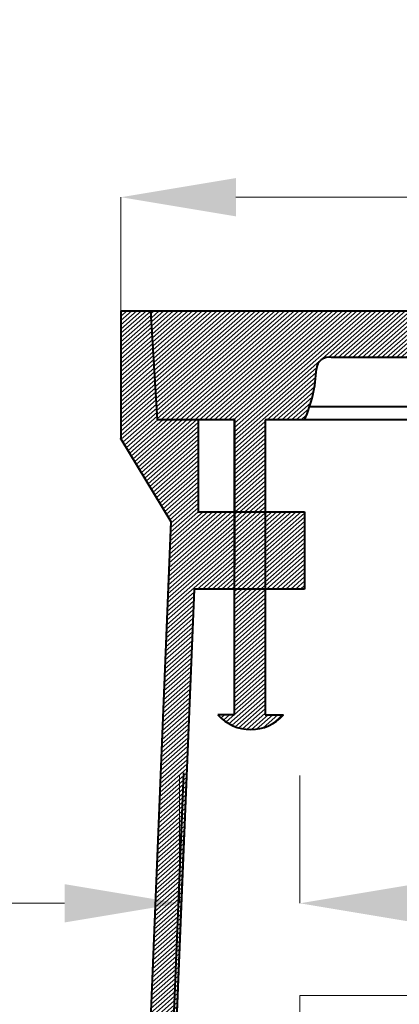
# Model space of a CAD drawing. Header units: metres. Extents: x 162359 to 162848, y 502589 to 502892.
# Tile 24 of 49: x 162842.684 to 162842.803, y 502689.659 to 502689.967. Entities that reach past the tile are written whole.
import ezdxf

# ---------------------------------------------------------------- set-up
doc = ezdxf.new("R2010")
doc.units = ezdxf.units.M
for name, color, linetype, lineweight in [('Default', 7, 'Continuous', 0), ('N-BH-IE-MEUBILAIR_WEGMEUBILAIR-G', 7, 'Continuous', 40), ('X-XX-AL-M', 7, 'Continuous', 18)]:
    doc.layers.add(name, color=color, linetype=linetype, lineweight=lineweight)
doc.styles.add('NLCS-ISO-M20-T18', font='NLCS-ISO.ttf', dxfattribs={"height": 0.036})
doc.dimstyles.new('NLCS-M20-T18-PIJL_L2_H2', dxfattribs={"dimscale": 0.02, "dimtxt": 2.5, "dimasz": 1.8, "dimexe": 2, "dimexo": 2, "dimgap": 0.7, "dimtad": 1, "dimzin": 0, "dimdsep": 46, "dimtxsty": 'NLCS-ISO-M20-T18', "dimcen": 0, "dimdle": 2, "dimclrd": 256, "dimclre": 256, "dimclrt": 10, "dimazin": 0, "dimtfac": 1, "dimtdec": 3, "dimtofl": 0, "dimtmove": 0, "dimatfit": 3, "dimfxl": 2, "dimfxlon": 1, "dimtfillclr": 256, "dimtolj": 1, "dimtzin": 0, "dimlwd": -1, "dimlwe": -1, "dimarcsym": 0})

# ---------------------------------------------------------------- blocks, each defined once
blk = doc.blocks.new('DGN_COMPLEXSHAPE7')
at = {"layer": 'N-BH-IE-MEUBILAIR_WEGMEUBILAIR-G', "lineweight": 13, "ltscale": 6.250000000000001}
for p, q in [((162832.2580794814, 502844.0247021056), (162832.2580794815, 502844.0247021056)), ((162832.1411927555, 502844.0172731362), (162832.1411927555, 502844.0172731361)), ((162832.3392677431, 502844.0152237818), (162832.2766366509, 502844.0112431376)), ((162832.3392677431, 502844.0152237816), (162832.3392677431, 502844.0152237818)), ((162832.2766366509, 502844.0112431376), (162832.2766366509, 502844.0112431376)), ((162832.1219637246, 502844.0014125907), (162832.09323227, 502843.9995865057)), ((162832.1219637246, 502844.0014125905), (162832.1219637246, 502844.0014125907)), ((162832.2546743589, 502844.0028091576), (162832.2546743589, 502844.0028091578)), ((162832.2548376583, 502844.0029496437), (162832.2548376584, 502844.0029496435)), ((162832.09323227, 502843.9995865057), (162832.0932322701, 502843.9995865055)), ((162832.0888423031, 502843.9956933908), (162832.0888423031, 502843.9956933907)), ((162832.1482658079, 502843.9953367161), (162832.148265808, 502843.995336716)), ((162832.0861222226, 502843.9795634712), (162832.0861222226, 502843.9795634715))]:
    blk.add_line(p, q, dxfattribs=at)
at = {"layer": 'N-BH-IE-MEUBILAIR_WEGMEUBILAIR-G', "lineweight": 13, "ltscale": 6.250000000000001, "flags": 128}
for points in [[(162832.2580794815, 502844.0247021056), (162832.3654236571, 502844.0315245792), (162832.3636727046, 502843.9977095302), (162832.3520024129, 502843.9969678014), (162832.3512603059, 502844.0043401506)], [(162832.0861222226, 502843.9795634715), (162832.0738223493, 502843.9787817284), (162832.0756514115, 502843.9500034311), (162832.0660084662, 502843.9493905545), (162832.064179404, 502843.9781688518), (162832.0401746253, 502843.9766431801), (162832.0359574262, 502844.0105846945), (162832.1411927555, 502844.0172731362)]]:
    blk.add_lwpolyline(points, dxfattribs=at)
at = {"layer": 'N-BH-IE-MEUBILAIR_WEGMEUBILAIR-G', "lineweight": 13, "ltscale": 6.250000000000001}
for centre, major_axis, ratio, start_param, end_param in [((162832.1965628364, 502844.0693423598), (0.004908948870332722, -0.0772369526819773), 0.9703747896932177, 5.388875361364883, 7.17749525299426), ((162832.34000494, 502844.0036247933), (-0.0007371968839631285, 0.01159898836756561), 0.9703747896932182, 4.71238898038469, 6.283185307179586), ((162832.2769406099, 502843.9761138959), (0.002228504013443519, -0.03506307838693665), 0.970374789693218, 3.085103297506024, 3.781450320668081), ((162832.1259110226, 502843.9553888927), (0.002929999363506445, -0.04610034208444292), 0.970374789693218, 2.554146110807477, 3.164352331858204), ((162832.1965628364, 502844.0693423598), (0.005667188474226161, -0.08916702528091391), 0.9703747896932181, 5.627024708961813, 6.952227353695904), ((162832.2763142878, 502843.9763162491), (0.002192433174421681, -0.03449554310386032), 0.9703747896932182, 3.770982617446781, 3.777336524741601), ((162832.0926474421, 502843.9957148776), (0.0002487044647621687, -0.003913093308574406), 0.970374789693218, 2.921889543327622, 4.656273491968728), ((162832.0456736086, 502843.9952712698), (0.002821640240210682, -0.04439542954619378), 0.9703747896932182, 1.148270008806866, 1.518690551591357)]:
    blk.add_ellipse(centre, major_axis=major_axis, ratio=ratio, start_param=start_param, end_param=end_param, dxfattribs=at)
blk = doc.blocks.new('DGN_COMPLEXSHAPE9')
at = {"layer": 'N-BH-IE-MEUBILAIR_WEGMEUBILAIR-G', "lineweight": 13, "ltscale": 6.250000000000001}
for p, q in [((162832.0513079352, 502843.7256649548), (162832.0513079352, 502843.7256649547)), ((162832.0231410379, 502843.7108520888), (162832.0442863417, 502843.7161287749)), ((162832.0442863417, 502843.7161287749), (162832.0442863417, 502843.716128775)), ((162832.0231410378, 502843.7108520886), (162832.0231410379, 502843.7108520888)), ((162832.0193959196, 502843.7056703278), (162832.0193959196, 502843.7056703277))]:
    blk.add_line(p, q, dxfattribs=at)
at = {"layer": 'N-BH-IE-MEUBILAIR_WEGMEUBILAIR-G', "lineweight": 13, "ltscale": 6.250000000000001, "flags": 128}
blk.add_lwpolyline([(162832.0513079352, 502843.7256649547), (162832.0463946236, 502843.9450910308), (162832.0291143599, 502843.9700332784), (162832.0265749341, 502844.0099883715), (162832.0359574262, 502844.0105846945), (162832.0401746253, 502843.9766431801), (162832.0528951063, 502843.9774516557), (162832.0547241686, 502843.9486733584), (162832.0660084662, 502843.9493905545), (162832.0675416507, 502843.9252675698), (162832.0549788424, 502843.9244691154), (162832.0598597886, 502843.7064884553), (162832.0195069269, 502843.7039237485), (162832.0193959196, 502843.7056703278)], dxfattribs=at)
at = {"layer": 'N-BH-IE-MEUBILAIR_WEGMEUBILAIR-G', "lineweight": 13, "ltscale": 6.250000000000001}
for centre, major_axis, ratio, start_param, end_param in [((162832.0418627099, 502843.7255449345), (0.0006173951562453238, -0.009714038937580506), 0.9703747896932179, 0.1940628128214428, 1.521532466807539), ((162832.0252263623, 502843.7052178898), (0.0003820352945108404, -0.006010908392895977), 0.9703747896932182, 3.44097578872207, 4.57559531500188)]:
    blk.add_ellipse(centre, major_axis=major_axis, ratio=ratio, start_param=start_param, end_param=end_param, dxfattribs=at)
blk = doc.blocks.new('DGN_COMPLEXSHAPE10')
at = {"layer": 'N-BH-IE-MEUBILAIR_WEGMEUBILAIR-G', "lineweight": 13, "ltscale": 6.250000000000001}
for p, q in [((162832.0854308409, 502843.8868870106), (162832.0854308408, 502843.8868870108)), ((162832.064913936, 502843.8855830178), (162832.064913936, 502843.8855830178))]:
    blk.add_line(p, q, dxfattribs=at)
at = {"layer": 'N-BH-IE-MEUBILAIR_WEGMEUBILAIR-G', "lineweight": 13, "ltscale": 6.250000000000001, "flags": 128}
blk.add_lwpolyline([(162832.064913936, 502843.8855830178), (162832.0700431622, 502843.885909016), (162832.0675416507, 502843.9252675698), (162832.077184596, 502843.9258804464), (162832.0796861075, 502843.8865218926), (162832.0854308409, 502843.8868870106)], dxfattribs=at)
at = {"layer": 'N-BH-IE-MEUBILAIR_WEGMEUBILAIR-G', "lineweight": 13, "ltscale": 6.250000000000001}
blk.add_ellipse((162832.0745418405, 502843.896155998), major_axis=(0.0009214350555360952, -0.01449777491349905), ratio=0.9703747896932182, start_param=5.466047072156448, end_param=7.100323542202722, dxfattribs=at)
blk = doc.blocks.new('*D30')
at = {"layer": 'X-XX-AL-M', "ltscale": 2.5, "transparency": 16777216}
for p, q in [((162842.7341757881, 502689.6906210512), (162842.734175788, 502689.7306210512)), ((162842.771841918, 502689.6906210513), (162842.7718419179, 502689.7306210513)), ((162842.6981757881, 502689.6906210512), (162842.5072757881, 502689.690621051)), ((162842.807841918, 502689.6906210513), (162842.843841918, 502689.6906210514))]:
    blk.add_line(p, q, dxfattribs=at)
for points in [[(162842.6981757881, 502689.6966210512), (162842.6981757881, 502689.6846210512), (162842.7341757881, 502689.6906210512)], [(162842.807841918, 502689.6966210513), (162842.807841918, 502689.6846210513), (162842.771841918, 502689.6906210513)]]:
    blk.add_solid(points, dxfattribs=at)
at = {"layer": 'X-XX-AL-M', "color": 10, "ltscale": 2.5, "transparency": 16777216, "insert": (162842.5626757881, 502689.7226210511), "char_height": 0.036, "attachment_point": 5, "rotation": 6.367862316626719e-08, "style": 'NLCS-ISO-M20-T18'}
blk.add_mtext('\\A1;0.04', dxfattribs=at)
blk = doc.blocks.new('*D399')
at = {"layer": 'X-XX-AL-M', "transparency": 16777216}
for p, q in [((162842.7158097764, 502689.9118671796), (162842.7158097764, 502689.8718671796)), ((162842.7518097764, 502689.9118671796), (162843.0278097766, 502689.9118671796)), ((162843.0638097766, 502689.9118671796), (162843.0638097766, 502689.8718671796))]:
    blk.add_line(p, q, dxfattribs=at)
for points in [[(162842.7518097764, 502689.9178671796), (162842.7518097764, 502689.9058671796), (162842.7158097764, 502689.9118671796)], [(162843.0278097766, 502689.9178671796), (162843.0278097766, 502689.9058671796), (162843.0638097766, 502689.9118671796)]]:
    blk.add_solid(points, dxfattribs=at)
at = {"layer": 'X-XX-AL-M', "color": 10, "transparency": 16777216, "insert": (162842.8898097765, 502689.9438671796), "char_height": 0.036, "attachment_point": 5, "style": 'NLCS-ISO-M20-T18'}
blk.add_mtext('\\A1;0.35', dxfattribs=at)

msp = doc.modelspace()

# ---------------------------------------------------------------- hatches: boundary and pattern name
at = {"layer": 'N-BH-IE-MEUBILAIR_WEGMEUBILAIR-G', "lineweight": 13}
h = msp.add_hatch(dxfattribs=at)
h.set_pattern_fill('USER', color=256, scale=0.001, angle=41.36334372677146, style=0, pattern_type=0)
h.set_pattern_definition([(41.36334372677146, (162843.2264092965, 502689.8431333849), (-0.0006608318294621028, 0.0007505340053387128), [])])
edge = h.paths.add_edge_path()
edge.add_line((162842.6893426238, 502689.5729940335), (162842.6893426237, 502689.5729940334))
edge.add_ellipse((162842.6951326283, 502689.5721726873), major_axis=(-3.697605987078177e-13, 0.006023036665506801), ratio=0.9703747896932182, start_angle=377.1533901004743, end_angle=442.1623003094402, ccw=False)
edge.add_line((162842.6934088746, 502689.5779278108), (162842.6934088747, 502689.577927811))
edge.add_line((162842.6934088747, 502689.577927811), (162842.7148462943, 502689.5818526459))
edge.add_line((162842.7148462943, 502689.5818526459), (162842.7148462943, 502689.581852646))
edge.add_ellipse((162842.7130248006, 502689.5914035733), major_axis=(-5.97558408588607e-13, 0.00973363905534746), ratio=0.9703747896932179, start_angle=191.1189801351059, end_angle=267.177388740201)
edge.add_line((162842.7224586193, 502689.5909242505), (162842.7224586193, 502689.5909242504))
edge.add_line((162842.7224586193, 502689.5909242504), (162842.7314731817, 502689.8102201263))
edge.add_line((162842.7314731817, 502689.8102201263), (162842.7158097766, 502689.8362082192))
edge.add_line((162842.7158097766, 502689.8362082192), (162842.7158097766, 502689.8762439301))
edge.add_line((162842.7158097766, 502689.8762439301), (162842.7252111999, 502689.87624393))
edge.add_line((162842.7252111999, 502689.8762439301), (162842.7272670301, 502689.8421032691))
edge.add_line((162842.7272670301, 502689.8421032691), (162842.7400131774, 502689.8421032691))
edge.add_line((162842.7400131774, 502689.8421032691), (162842.7400131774, 502689.8132669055))
edge.add_line((162842.7400131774, 502689.8132669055), (162842.7513202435, 502689.8132669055))
edge.add_line((162842.7513202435, 502689.8132669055), (162842.7513202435, 502689.7890952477))
edge.add_line((162842.7513202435, 502689.7890952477), (162842.7387320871, 502689.7890952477))
edge.add_line((162842.7387320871, 502689.7890952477), (162842.7297769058, 502689.5712439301))
edge.add_line((162842.7297769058, 502689.5712439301), (162842.6893426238, 502689.5712439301))
edge.add_line((162842.6893426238, 502689.5712439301), (162842.6893426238, 502689.5729940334))
h = msp.add_hatch(dxfattribs=at)
h.set_pattern_fill('USER', color=256, scale=0.001, angle=41.36334372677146, style=0, pattern_type=0)
h.set_pattern_definition([(41.36334372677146, (162843.1688423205, 502689.9115300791), (-0.0006608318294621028, 0.0007505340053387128), [])])
edge = h.paths.add_edge_path()
edge.add_ellipse((162843.0282050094, 502689.8500126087), major_axis=(-7.135101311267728e-13, 0.01162239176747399), ratio=0.9703747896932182, start_angle=-90, end_angle=0)
edge.add_line((162843.0282050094, 502689.8616350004), (162843.0282050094, 502689.8616350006))
edge.add_line((162843.0282050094, 502689.8616350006), (162842.9654475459, 502689.8616350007))
edge.add_line((162842.9654475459, 502689.8616350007), (162842.9654475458, 502689.8616350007))
edge.add_ellipse((162842.9635226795, 502689.8265572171), major_axis=(-2.156903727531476e-12, 0.03513382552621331), ratio=0.970374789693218, start_angle=-3.236601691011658, end_angle=36.66114381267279)
edge.add_line((162842.9431664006, 502689.8547408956), (162842.9431664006, 502689.8547408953))
edge.add_ellipse((162842.9629104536, 502689.8267988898), major_axis=(-2.122022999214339e-12, 0.034565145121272), ratio=0.9703747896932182, start_angle=36.06138859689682, end_angle=36.42544066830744)
edge.add_line((162842.9429945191, 502689.8546110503), (162842.942994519, 502689.8546110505))
edge.add_ellipse((162842.8892201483, 502689.9246962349), major_axis=(5.485088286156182e-12, -0.0893469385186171), ratio=0.9703747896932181, start_angle=682.4047670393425, end_angle=758.3332855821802, ccw=False)
edge.add_line((162842.8363262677, 502689.8539030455), (162842.8363262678, 502689.8539030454))
edge.add_ellipse((162842.8114826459, 502689.815453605), major_axis=(-2.835876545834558e-12, 0.04619335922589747), ratio=0.970374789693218, start_angle=-33.65820759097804, end_angle=1.304033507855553)
edge.add_line((162842.8104625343, 502689.8616350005), (162842.8104625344, 502689.8616350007))
edge.add_line((162842.8104625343, 502689.8616350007), (162842.7816731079, 502689.8616350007))
edge.add_line((162842.7816731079, 502689.8616350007), (162842.781673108, 502689.8616350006))
edge.add_ellipse((162842.7808438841, 502689.8578082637), major_axis=(-2.407135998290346e-13, 0.00392098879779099), ratio=0.970374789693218, start_angle=-12.58806096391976, end_angle=86.78481934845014)
edge.add_line((162842.7770450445, 502689.8580281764), (162842.7770450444, 502689.8580281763))
edge.add_ellipse((162842.7339365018, 502689.8603450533), major_axis=(-2.730981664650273e-12, 0.04448500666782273), ratio=0.9703747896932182, start_angle=605.7910252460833, end_angle=627.0145589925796, ccw=False)
edge.add_line((162842.7733073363, 502689.8421032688), (162842.7733073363, 502689.8421032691))
edge.add_line((162842.7733073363, 502689.8421032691), (162842.7609826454, 502689.842103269))
edge.add_line((162842.7609826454, 502689.842103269), (162842.7609826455, 502689.8132669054))
edge.add_line((162842.7609826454, 502689.8132669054), (162842.7513202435, 502689.8132669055))
edge.add_line((162842.7513202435, 502689.8132669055), (162842.7513202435, 502689.8421032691))
edge.add_line((162842.7513202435, 502689.8421032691), (162842.7272670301, 502689.8421032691))
edge.add_line((162842.7272670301, 502689.8421032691), (162842.7252111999, 502689.8762439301))
edge.add_line((162842.7252111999, 502689.8762439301), (162842.8306588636, 502689.8762439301))
edge.add_line((162842.8306588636, 502689.8762439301), (162842.8306588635, 502689.87624393))
edge.add_ellipse((162842.8892201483, 502689.9246962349), major_axis=(4.751420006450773e-12, -0.07739279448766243), ratio=0.9703747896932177, start_angle=308.7598145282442, end_angle=411.2401854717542)
edge.add_line((162842.947781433, 502689.87624393), (162842.9477814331, 502689.87624393))
edge.add_line((162842.9477814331, 502689.87624393), (162843.0553421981, 502689.87624393))
edge.add_line((162843.0553421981, 502689.87624393), (162843.0514499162, 502689.8426080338))
edge.add_line((162843.0514499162, 502689.8426080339), (162843.0397560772, 502689.8426080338))
edge.add_line((162843.0397560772, 502689.8426080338), (162843.0394830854, 502689.8500126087))
h = msp.add_hatch(dxfattribs=at)
h.set_pattern_fill('USER', color=256, scale=0.001, angle=41.36334372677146, style=0, pattern_type=0)
h.set_pattern_definition([(41.36334372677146, (162843.2536841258, 502689.8470232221), (-0.0006608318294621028, 0.0007505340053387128), [])])
h.paths.add_polyline_path([(162842.7609826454, 502689.8132669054), (162842.7609826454, 502689.7890952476), (162842.7513202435, 502689.7890952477), (162842.7513202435, 502689.8132669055)])
h = msp.add_hatch(dxfattribs=at)
h.set_pattern_fill('USER', color=256, scale=0.001, angle=41.36334372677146, style=0, pattern_type=0)
h.set_pattern_definition([(41.36334372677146, (162843.1503601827, 502689.8344312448), (-0.0006608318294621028, 0.0007505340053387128), [])])
h.paths.add_polyline_path([(162842.7733176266, 502689.8132669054), (162842.7733176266, 502689.7890952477), (162842.7609826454, 502689.7890952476), (162842.7609826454, 502689.8132669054)])
h = msp.add_hatch(dxfattribs=at)
h.set_pattern_fill('USER', color=256, scale=0.001, angle=41.36334372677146, style=0, pattern_type=0)
h.set_pattern_definition([(41.36334372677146, (162843.3521320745, 502689.9722539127), (-0.0006608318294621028, 0.0007505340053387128), [])])
edge = h.paths.add_edge_path()
edge.add_line((162842.76673897, 502689.7496572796), (162842.76673897, 502689.7496572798))
edge.add_ellipse((162842.7564598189, 502689.7595982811), major_axis=(-8.918293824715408e-13, 0.01452702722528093), ratio=0.9703747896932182, start_angle=493.18142785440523, end_angle=586.8185721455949, ccw=False)
edge.add_line((162842.746180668, 502689.7496572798), (162842.746180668, 502689.7496572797))
edge.add_line((162842.746180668, 502689.7496572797), (162842.7513202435, 502689.7496572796))
edge.add_line((162842.7513202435, 502689.7496572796), (162842.7513202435, 502689.7890952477))
edge.add_line((162842.7513202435, 502689.7890952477), (162842.7609826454, 502689.7890952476))
edge.add_line((162842.7609826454, 502689.7890952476), (162842.7609826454, 502689.7496572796))
edge.add_line((162842.7609826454, 502689.7496572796), (162842.76673897, 502689.7496572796))

# ---------------------------------------------------------------- linework, layer by layer
at = {"layer": 'Default'}
for p, q in [((162842.771841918, 502689.6527205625), (162842.771841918, 502689.6617205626)), ((162842.771841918, 502689.6617205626), (162842.7832920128, 502689.6617205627)), ((162842.8139219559, 502689.6617205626), (162842.7832920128, 502689.6617205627))]:
    msp.add_line(p, q, dxfattribs=at)
at = {"layer": 'N-BH-IE-MEUBILAIR_WEGMEUBILAIR-G', "ltscale": 6.250000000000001}
for p, q in [((162842.7158097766, 502689.8762439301), (162842.7158097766, 502689.8362082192)), ((162842.7272670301, 502689.8421032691), (162842.7252111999, 502689.8762439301)), ((162842.8125027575, 502689.8616350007), (162842.7816731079, 502689.8616350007)), ((162842.8478194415, 502689.8461939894), (162842.774870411, 502689.8462220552)), ((162842.7448443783, 502689.8421032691), (162842.7272670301, 502689.8421032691)), ((162842.7513202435, 502689.8421032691), (162842.7383685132, 502689.8421032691)), ((162842.7400131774, 502689.8421032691), (162842.7400131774, 502689.8132669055)), ((162842.7513202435, 502689.7496572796), (162842.7513202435, 502689.8425273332)), ((162842.7513202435, 502689.8421032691), (162842.7513202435, 502689.7960923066)), ((162842.8561521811, 502689.8421032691), (162842.7609826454, 502689.842103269)), ((162842.7609826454, 502689.842103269), (162842.7609826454, 502689.7496572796)), ((162842.7158097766, 502689.8362082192), (162842.7314731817, 502689.8102201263)), ((162842.7400131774, 502689.8132669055), (162842.7733176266, 502689.8132669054)), ((162842.7733176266, 502689.8132669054), (162842.7733176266, 502689.7890952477)), ((162842.7314731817, 502689.8102201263), (162842.7224586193, 502689.5909242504)), ((162842.7387320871, 502689.7890952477), (162842.7305713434, 502689.5905700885)), ((162842.7733176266, 502689.7890952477), (162842.7387320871, 502689.7890952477)), ((162842.7513202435, 502689.7496572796), (162842.746180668, 502689.7496572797)), ((162842.7609826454, 502689.7496572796), (162842.76673897, 502689.7496572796)), ((162842.7305713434, 502689.6105700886), (162842.7355436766, 502689.7315312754)), ((162842.7355436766, 502689.7115312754), (162842.7297769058, 502689.5712439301))]:
    msp.add_line(p, q, dxfattribs=at)
at = {"layer": 'N-BH-IE-MEUBILAIR_WEGMEUBILAIR-G', "ltscale": 6.250000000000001, "flags": 128}
msp.add_lwpolyline([(162842.7158097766, 502689.8762439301), (162843.0638097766, 502689.8762439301)], dxfattribs=at)
at = {"layer": 'N-BH-IE-MEUBILAIR_WEGMEUBILAIR-G', "lineweight": 13, "ltscale": 6.250000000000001, "flags": 128}
for points in [[(162842.7609826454, 502689.8132669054), (162842.7609826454, 502689.7890952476), (162842.7513202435, 502689.7890952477), (162842.7513202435, 502689.8132669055), (162842.7609826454, 502689.8132669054)], [(162842.7733176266, 502689.8132669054), (162842.7733176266, 502689.7890952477), (162842.7609826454, 502689.7890952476), (162842.7609826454, 502689.8132669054), (162842.7733176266, 502689.8132669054)]]:
    msp.add_lwpolyline(points, dxfattribs=at)
at = {"layer": 'N-BH-IE-MEUBILAIR_WEGMEUBILAIR-G', "ltscale": 6.250000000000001}
for centre, major_axis, ratio, start_param, end_param in [((162842.7808438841, 502689.8578082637), (2.407138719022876e-13, -0.003920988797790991), 0.9703747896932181, 2.921889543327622, 4.663643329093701), ((162842.7339365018, 502689.8603450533), (2.730984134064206e-12, -0.04448500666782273), 0.9703747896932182, 1.148270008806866, 1.518690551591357), ((162842.7564598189, 502689.7595982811), (8.918305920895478e-13, -0.01452702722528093), 0.9703747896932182, 5.466047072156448, 7.100323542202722)]:
    msp.add_ellipse(centre, major_axis=major_axis, ratio=ratio, start_param=start_param, end_param=end_param, dxfattribs=at)
msp.add_point((162842.7158097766, 502689.8362082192), dxfattribs=at)

# ---------------------------------------------------------------- block references
at = {"layer": 'N-BH-IE-MEUBILAIR_WEGMEUBILAIR-G', "lineweight": 13, "ltscale": 6.250000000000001, "rotation": 356.3633437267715}
for name in ['DGN_COMPLEXSHAPE7', 'DGN_COMPLEXSHAPE9', 'DGN_COMPLEXSHAPE10']:
    msp.add_blockref(name, (-31556.32564785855, 11186.69218502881), dxfattribs=at)

# ---------------------------------------------------------------- dimensions: what is measured, and where the dimension line sits
at = {"layer": 'X-XX-AL-M'}
dim = msp.add_linear_dim(base=(162843.0638097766, 502689.9118671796), p1=(162842.7158097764, 502689.9491753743), p2=(162843.0638097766, 502689.9491753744), dimstyle='NLCS-M20-T18-PIJL_L2_H2', dxfattribs=at)
dim.commit()
dim.dimension.update_dxf_attribs({"geometry": '*D399', "text_midpoint": (162842.8898097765, 502689.9438671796)})
at = {"layer": 'X-XX-AL-M', "ltscale": 2.5}
dim = msp.add_linear_dim(base=(162842.7341757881, 502689.6906210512), p1=(162842.771841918, 502689.6617205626), p2=(162842.7341757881, 502689.6617205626), angle=180.0000000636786, dimstyle='NLCS-M20-T18-PIJL_L2_H2', dxfattribs=at)
dim.commit()
dim.dimension.update_dxf_attribs({"geometry": '*D30', "text_midpoint": (162842.5626757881, 502689.6906210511), "dimtype": 160})

doc.saveas('drawing.dxf')
